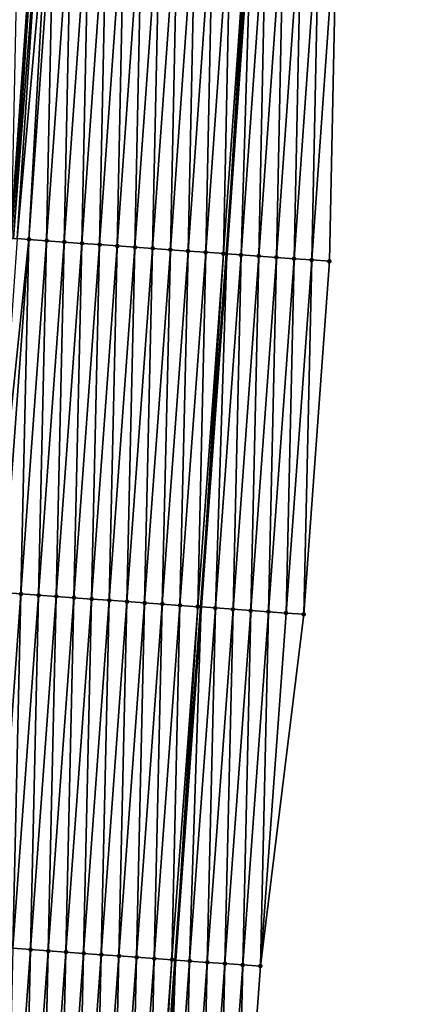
# Model space of a CAD drawing. Header units: feet. Extents: x 2017353 to 2024169, y 808050 to 818690.
# Tile 56 of 256: x 2023463 to 2023485, y 809881 to 809936. Entities that reach past the tile are written whole.
import ezdxf

# ---------------------------------------------------------------- set-up
doc = ezdxf.new("R2010")
doc.units = ezdxf.units.FT
doc.header["$MEASUREMENT"] = 0
for name, color, linetype, lineweight in [('EP_Travel Lane', 172, 'Continuous', 53), ('SB-Road Shots', 141, 'Continuous', 100), ('SB-Road X-Section', 40, 'Continuous', 13), ('STRIPING', 60, 'Continuous', 53)]:
    doc.layers.add(name, color=color, linetype=linetype, lineweight=lineweight)
doc.layers.add('I-77-MM15-17_SB-Surface-BORDER', color=7, linetype='Continuous')
doc.layers.add('I-77-MM15-17_SB-Surface-TIN', color=7, linetype='Continuous')

msp = doc.modelspace()

# ---------------------------------------------------------------- linework, layer by layer
at = {"layer": 'EP_Travel Lane'}
msp.add_polyline3d([(2023463.558, 809763.662, 273.094), (2023465.009, 809783.606, 273.434), (2023466.459, 809803.55, 273.799), (2023467.909, 809823.495, 274.151), (2023469.359, 809843.438, 274.523), (2023470.809, 809863.382, 274.905), (2023472.259, 809883.326, 275.298), (2023473.709, 809903.269, 275.702), (2023475.16, 809923.211, 276.156), (2023476.57, 809943.234, 276.621), (2023477.878, 809963.186, 277.094), (2023479.185, 809983.137, 277.576), (2023480.492, 810003.09, 278.01)], dxfattribs=at)
at = {"layer": 'I-77-MM15-17_SB-Surface-BORDER', "color": 3, "linetype": 'Continuous', "lineweight": -3}
msp.add_polyline3d([(2023485.345, 810002.771, 277.862), (2023484.021, 809982.82, 277.414), (2023483.694, 809962.804, 276.903), (2023481.373, 809942.919, 276.463), (2023480.952, 809922.793, 275.995), (2023479.502, 809902.851, 275.537), (2023477.055, 809882.98, 275.128), (2023475.605, 809863.037, 274.729), (2023474.154, 809843.094, 274.313), (2023472.704, 809823.15, 273.946), (2023470.257, 809803.277, 273.624), (2023468.806, 809783.333, 273.254), (2023467.356, 809763.389, 272.9)], dxfattribs=at)
at = {"layer": 'I-77-MM15-17_SB-Surface-TIN', "color": 128, "linetype": 'Continuous', "lineweight": -3}
for points in [[(2023463.412, 809944.105, 276.696), (2023462.999, 809924.093, 276.276), (2023464.409, 809944.039, 276.72)], [(2023463.122, 809924.084, 276.278), (2023464.409, 809944.039, 276.72), (2023462.999, 809924.093, 276.276)], [(2023463.122, 809924.084, 276.278), (2023464.644, 809944.023, 276.723), (2023464.409, 809944.039, 276.72)], [(2023463.122, 809924.084, 276.278), (2023463.326, 809924.07, 276.279), (2023464.644, 809944.023, 276.723)], [(2023463.326, 809924.07, 276.279), (2023465.105, 809943.992, 276.726), (2023464.644, 809944.023, 276.723)], [(2023463.326, 809924.07, 276.279), (2023463.997, 809924.021, 276.277), (2023465.105, 809943.992, 276.726)], [(2023463.997, 809924.021, 276.277), (2023465.407, 809943.972, 276.725), (2023465.105, 809943.992, 276.726)], [(2023463.997, 809924.021, 276.277), (2023464.994, 809923.948, 276.271), (2023465.407, 809943.972, 276.725)], [(2023464.994, 809923.948, 276.271), (2023466.405, 809943.906, 276.721), (2023465.407, 809943.972, 276.725)], [(2023464.994, 809923.948, 276.271), (2023465.991, 809923.876, 276.261), (2023466.405, 809943.906, 276.721)], [(2023465.991, 809923.876, 276.261), (2023467.403, 809943.84, 276.714), (2023466.405, 809943.906, 276.721)], [(2023465.991, 809923.876, 276.261), (2023466.989, 809923.804, 276.25), (2023467.403, 809943.84, 276.714)], [(2023466.989, 809923.804, 276.25), (2023468.401, 809943.774, 276.702), (2023467.403, 809943.84, 276.714)], [(2023466.989, 809923.804, 276.25), (2023467.986, 809923.731, 276.24), (2023468.401, 809943.774, 276.702)], [(2023467.986, 809923.731, 276.24), (2023469.399, 809943.708, 276.695), (2023468.401, 809943.774, 276.702)], [(2023467.986, 809923.731, 276.24), (2023468.983, 809923.659, 276.233), (2023469.399, 809943.708, 276.695)], [(2023468.983, 809923.659, 276.233), (2023470.396, 809943.642, 276.689), (2023469.399, 809943.708, 276.695)], [(2023468.983, 809923.659, 276.233), (2023469.981, 809923.587, 276.219), (2023470.396, 809943.642, 276.689)], [(2023469.981, 809923.587, 276.219), (2023471.394, 809943.576, 276.676), (2023470.396, 809943.642, 276.689)], [(2023469.981, 809923.587, 276.219), (2023470.978, 809923.514, 276.205), (2023471.394, 809943.576, 276.676)], [(2023470.978, 809923.514, 276.205), (2023472.392, 809943.51, 276.664), (2023471.394, 809943.576, 276.676)], [(2023470.978, 809923.514, 276.205), (2023471.976, 809923.442, 276.197), (2023472.392, 809943.51, 276.664)], [(2023471.976, 809923.442, 276.197), (2023473.39, 809943.444, 276.652), (2023472.392, 809943.51, 276.664)], [(2023471.976, 809923.442, 276.197), (2023472.973, 809923.37, 276.187), (2023473.39, 809943.444, 276.652)], [(2023472.973, 809923.37, 276.187), (2023474.388, 809943.378, 276.642), (2023473.39, 809943.444, 276.652)], [(2023472.973, 809923.37, 276.187), (2023473.97, 809923.297, 276.174), (2023474.388, 809943.378, 276.642)], [(2023473.97, 809923.297, 276.174), (2023475.385, 809943.312, 276.635), (2023474.388, 809943.378, 276.642)], [(2023473.97, 809923.297, 276.174), (2023474.968, 809923.225, 276.163), (2023475.385, 809943.312, 276.635)], [(2023474.968, 809923.225, 276.163), (2023476.383, 809943.246, 276.627), (2023475.385, 809943.312, 276.635)], [(2023474.968, 809923.225, 276.163), (2023475.16, 809923.211, 276.156), (2023476.383, 809943.246, 276.627)], [(2023476.383, 809943.246, 276.627), (2023475.16, 809923.211, 276.156), (2023476.57, 809943.234, 276.621)], [(2023475.965, 809923.153, 276.127), (2023476.57, 809943.234, 276.621), (2023475.16, 809923.211, 276.156)], [(2023475.965, 809923.153, 276.127), (2023477.381, 809943.181, 276.595), (2023476.57, 809943.234, 276.621)], [(2023475.965, 809923.153, 276.127), (2023476.963, 809923.081, 276.09), (2023477.381, 809943.181, 276.595)], [(2023476.963, 809923.081, 276.09), (2023478.379, 809943.115, 276.562), (2023477.381, 809943.181, 276.595)], [(2023476.963, 809923.081, 276.09), (2023477.96, 809923.009, 276.076), (2023478.379, 809943.115, 276.562)], [(2023477.96, 809923.009, 276.076), (2023479.377, 809943.05, 276.536), (2023478.379, 809943.115, 276.562)], [(2023477.96, 809923.009, 276.076), (2023478.957, 809922.937, 276.046), (2023479.377, 809943.05, 276.536)], [(2023478.957, 809922.937, 276.046), (2023480.375, 809942.984, 276.498), (2023479.377, 809943.05, 276.536)], [(2023478.957, 809922.937, 276.046), (2023479.955, 809922.865, 276.021), (2023480.375, 809942.984, 276.498)], [(2023479.955, 809922.865, 276.021), (2023481.373, 809942.919, 276.463), (2023480.375, 809942.984, 276.498)], [(2023479.955, 809922.865, 276.021), (2023480.952, 809922.793, 275.995), (2023481.373, 809942.919, 276.463)], [(2023461.926, 809904.123, 275.844), (2023463.997, 809924.021, 276.277), (2023463.326, 809924.07, 276.279)], [(2023461.926, 809904.123, 275.844), (2023462.547, 809904.078, 275.842), (2023463.997, 809924.021, 276.277)], [(2023462.547, 809904.078, 275.842), (2023463.544, 809904.006, 275.834), (2023463.997, 809924.021, 276.277)], [(2023463.544, 809904.006, 275.834), (2023464.994, 809923.948, 276.271), (2023463.997, 809924.021, 276.277)], [(2023463.544, 809904.006, 275.834), (2023464.541, 809903.933, 275.819), (2023464.994, 809923.948, 276.271)], [(2023464.541, 809903.933, 275.819), (2023465.991, 809923.876, 276.261), (2023464.994, 809923.948, 276.271)], [(2023464.541, 809903.933, 275.819), (2023465.539, 809903.861, 275.806), (2023465.991, 809923.876, 276.261)], [(2023465.539, 809903.861, 275.806), (2023466.989, 809923.804, 276.25), (2023465.991, 809923.876, 276.261)], [(2023465.539, 809903.861, 275.806), (2023466.536, 809903.789, 275.805), (2023466.989, 809923.804, 276.25)], [(2023466.536, 809903.789, 275.805), (2023467.986, 809923.731, 276.24), (2023466.989, 809923.804, 276.25)], [(2023466.536, 809903.789, 275.805), (2023467.533, 809903.716, 275.796), (2023467.986, 809923.731, 276.24)], [(2023467.533, 809903.716, 275.796), (2023468.983, 809923.659, 276.233), (2023467.986, 809923.731, 276.24)], [(2023467.533, 809903.716, 275.796), (2023468.531, 809903.644, 275.782), (2023468.983, 809923.659, 276.233)], [(2023468.531, 809903.644, 275.782), (2023469.981, 809923.587, 276.219), (2023468.983, 809923.659, 276.233)], [(2023468.531, 809903.644, 275.782), (2023469.528, 809903.572, 275.769), (2023469.981, 809923.587, 276.219)], [(2023469.528, 809903.572, 275.769), (2023470.978, 809923.514, 276.205), (2023469.981, 809923.587, 276.219)], [(2023469.528, 809903.572, 275.769), (2023470.526, 809903.499, 275.755), (2023470.978, 809923.514, 276.205)], [(2023470.526, 809903.499, 275.755), (2023471.976, 809923.442, 276.197), (2023470.978, 809923.514, 276.205)], [(2023470.526, 809903.499, 275.755), (2023471.523, 809903.427, 275.74), (2023471.976, 809923.442, 276.197)], [(2023471.523, 809903.427, 275.74), (2023472.973, 809923.37, 276.187), (2023471.976, 809923.442, 276.197)], [(2023471.523, 809903.427, 275.74), (2023472.52, 809903.355, 275.72), (2023472.973, 809923.37, 276.187)], [(2023472.52, 809903.355, 275.72), (2023473.97, 809923.297, 276.174), (2023472.973, 809923.37, 276.187)], [(2023472.52, 809903.355, 275.72), (2023473.518, 809903.283, 275.71), (2023473.97, 809923.297, 276.174)], [(2023473.518, 809903.283, 275.71), (2023474.968, 809923.225, 276.163), (2023473.97, 809923.297, 276.174)], [(2023473.518, 809903.283, 275.71), (2023473.709, 809903.269, 275.702), (2023474.968, 809923.225, 276.163)], [(2023474.968, 809923.225, 276.163), (2023473.709, 809903.269, 275.702), (2023475.16, 809923.211, 276.156)], [(2023474.515, 809903.211, 275.671), (2023475.16, 809923.211, 276.156), (2023473.709, 809903.269, 275.702)], [(2023474.515, 809903.211, 275.671), (2023475.965, 809923.153, 276.127), (2023475.16, 809923.211, 276.156)], [(2023474.515, 809903.211, 275.671), (2023475.513, 809903.139, 275.628), (2023475.965, 809923.153, 276.127)], [(2023475.513, 809903.139, 275.628), (2023476.963, 809923.081, 276.09), (2023475.965, 809923.153, 276.127)], [(2023475.513, 809903.139, 275.628), (2023476.51, 809903.067, 275.612), (2023476.963, 809923.081, 276.09)], [(2023476.51, 809903.067, 275.612), (2023477.96, 809923.009, 276.076), (2023476.963, 809923.081, 276.09)], [(2023476.51, 809903.067, 275.612), (2023477.507, 809902.995, 275.583), (2023477.96, 809923.009, 276.076)], [(2023477.507, 809902.995, 275.583), (2023478.957, 809922.937, 276.046), (2023477.96, 809923.009, 276.076)], [(2023477.507, 809902.995, 275.583), (2023478.505, 809902.923, 275.561), (2023478.957, 809922.937, 276.046)], [(2023478.505, 809902.923, 275.561), (2023479.955, 809922.865, 276.021), (2023478.957, 809922.937, 276.046)], [(2023478.505, 809902.923, 275.561), (2023479.502, 809902.851, 275.537), (2023479.955, 809922.865, 276.021)], [(2023479.502, 809902.851, 275.537), (2023480.952, 809922.793, 275.995), (2023479.955, 809922.865, 276.021)], [(2023462.094, 809884.061, 275.489), (2023463.544, 809904.006, 275.834), (2023462.547, 809904.078, 275.842)], [(2023462.094, 809884.061, 275.489), (2023463.091, 809883.989, 275.47), (2023463.544, 809904.006, 275.834)], [(2023463.091, 809883.989, 275.47), (2023464.541, 809903.933, 275.819), (2023463.544, 809904.006, 275.834)], [(2023463.091, 809883.989, 275.47), (2023464.088, 809883.917, 275.453), (2023464.541, 809903.933, 275.819)], [(2023464.088, 809883.917, 275.453), (2023465.539, 809903.861, 275.806), (2023464.541, 809903.933, 275.819)], [(2023464.088, 809883.917, 275.453), (2023465.086, 809883.845, 275.441), (2023465.539, 809903.861, 275.806)], [(2023465.086, 809883.845, 275.441), (2023466.536, 809903.789, 275.805), (2023465.539, 809903.861, 275.806)], [(2023465.086, 809883.845, 275.441), (2023466.083, 809883.772, 275.427), (2023466.536, 809903.789, 275.805)], [(2023466.083, 809883.772, 275.427), (2023467.533, 809903.716, 275.796), (2023466.536, 809903.789, 275.805)], [(2023466.083, 809883.772, 275.427), (2023467.081, 809883.7, 275.411), (2023467.533, 809903.716, 275.796)], [(2023467.081, 809883.7, 275.411), (2023468.531, 809903.644, 275.782), (2023467.533, 809903.716, 275.796)], [(2023467.081, 809883.7, 275.411), (2023468.078, 809883.628, 275.39), (2023468.531, 809903.644, 275.782)], [(2023468.078, 809883.628, 275.39), (2023469.528, 809903.572, 275.769), (2023468.531, 809903.644, 275.782)], [(2023468.078, 809883.628, 275.39), (2023469.075, 809883.556, 275.372), (2023469.528, 809903.572, 275.769)], [(2023469.075, 809883.556, 275.372), (2023470.526, 809903.499, 275.755), (2023469.528, 809903.572, 275.769)], [(2023469.075, 809883.556, 275.372), (2023470.073, 809883.484, 275.352), (2023470.526, 809903.499, 275.755)], [(2023470.073, 809883.484, 275.352), (2023471.523, 809903.427, 275.74), (2023470.526, 809903.499, 275.755)], [(2023470.073, 809883.484, 275.352), (2023471.07, 809883.412, 275.329), (2023471.523, 809903.427, 275.74)], [(2023471.07, 809883.412, 275.329), (2023472.52, 809903.355, 275.72), (2023471.523, 809903.427, 275.74)], [(2023471.07, 809883.412, 275.329), (2023472.068, 809883.339, 275.306), (2023472.52, 809903.355, 275.72)], [(2023472.068, 809883.339, 275.306), (2023473.518, 809903.283, 275.71), (2023472.52, 809903.355, 275.72)], [(2023472.068, 809883.339, 275.306), (2023472.259, 809883.326, 275.298), (2023473.518, 809903.283, 275.71)], [(2023473.518, 809903.283, 275.71), (2023472.259, 809883.326, 275.298), (2023473.709, 809903.269, 275.702)], [(2023473.065, 809883.268, 275.267), (2023473.709, 809903.269, 275.702), (2023472.259, 809883.326, 275.298)], [(2023473.065, 809883.268, 275.267), (2023474.515, 809903.211, 275.671), (2023473.709, 809903.269, 275.702)], [(2023473.065, 809883.268, 275.267), (2023474.062, 809883.196, 275.211), (2023474.515, 809903.211, 275.671)], [(2023474.062, 809883.196, 275.211), (2023475.513, 809903.139, 275.628), (2023474.515, 809903.211, 275.671)], [(2023474.062, 809883.196, 275.211), (2023475.06, 809883.124, 275.193), (2023475.513, 809903.139, 275.628)], [(2023475.06, 809883.124, 275.193), (2023476.51, 809903.067, 275.612), (2023475.513, 809903.139, 275.628)], [(2023475.06, 809883.124, 275.193), (2023476.057, 809883.052, 275.162), (2023476.51, 809903.067, 275.612)], [(2023476.057, 809883.052, 275.162), (2023477.507, 809902.995, 275.583), (2023476.51, 809903.067, 275.612)], [(2023476.057, 809883.052, 275.162), (2023477.055, 809882.98, 275.128), (2023477.507, 809902.995, 275.583)], [(2023477.055, 809882.98, 275.128), (2023478.505, 809902.923, 275.561), (2023477.507, 809902.995, 275.583)], [(2023477.055, 809882.98, 275.128), (2023479.502, 809902.851, 275.537), (2023478.505, 809902.923, 275.561)], [(2023462.638, 809863.973, 275.061), (2023464.088, 809883.917, 275.453), (2023463.091, 809883.989, 275.47)], [(2023462.638, 809863.973, 275.061), (2023463.636, 809863.901, 275.043), (2023464.088, 809883.917, 275.453)], [(2023463.636, 809863.901, 275.043), (2023465.086, 809883.845, 275.441), (2023464.088, 809883.917, 275.453)], [(2023463.636, 809863.901, 275.043), (2023464.633, 809863.829, 275.027), (2023465.086, 809883.845, 275.441)], [(2023464.633, 809863.829, 275.027), (2023466.083, 809883.772, 275.427), (2023465.086, 809883.845, 275.441)], [(2023464.633, 809863.829, 275.027), (2023465.631, 809863.757, 275.005), (2023466.083, 809883.772, 275.427)], [(2023465.631, 809863.757, 275.005), (2023467.081, 809883.7, 275.411), (2023466.083, 809883.772, 275.427)], [(2023465.631, 809863.757, 275.005), (2023466.628, 809863.685, 274.985), (2023467.081, 809883.7, 275.411)], [(2023466.628, 809863.685, 274.985), (2023468.078, 809883.628, 275.39), (2023467.081, 809883.7, 275.411)], [(2023466.628, 809863.685, 274.985), (2023467.625, 809863.613, 274.965), (2023468.078, 809883.628, 275.39)], [(2023467.625, 809863.613, 274.965), (2023469.075, 809883.556, 275.372), (2023468.078, 809883.628, 275.39)], [(2023467.625, 809863.613, 274.965), (2023468.623, 809863.54, 274.944), (2023469.075, 809883.556, 275.372)], [(2023468.623, 809863.54, 274.944), (2023470.073, 809883.484, 275.352), (2023469.075, 809883.556, 275.372)], [(2023468.623, 809863.54, 274.944), (2023469.62, 809863.468, 274.925), (2023470.073, 809883.484, 275.352)], [(2023469.62, 809863.468, 274.925), (2023471.07, 809883.412, 275.329), (2023470.073, 809883.484, 275.352)], [(2023469.62, 809863.468, 274.925), (2023470.617, 809863.396, 274.914), (2023471.07, 809883.412, 275.329)], [(2023470.617, 809863.396, 274.914), (2023472.068, 809883.339, 275.306), (2023471.07, 809883.412, 275.329)], [(2023470.617, 809863.396, 274.914), (2023470.809, 809863.382, 274.905), (2023472.068, 809883.339, 275.306)], [(2023472.068, 809883.339, 275.306), (2023470.809, 809863.382, 274.905), (2023472.259, 809883.326, 275.298)], [(2023471.615, 809863.324, 274.87), (2023472.259, 809883.326, 275.298), (2023470.809, 809863.382, 274.905)], [(2023471.615, 809863.324, 274.87), (2023473.065, 809883.268, 275.267), (2023472.259, 809883.326, 275.298)], [(2023471.615, 809863.324, 274.87), (2023472.612, 809863.253, 274.819), (2023473.065, 809883.268, 275.267)], [(2023472.612, 809863.253, 274.819), (2023474.062, 809883.196, 275.211), (2023473.065, 809883.268, 275.267)], [(2023472.612, 809863.253, 274.819), (2023473.61, 809863.18, 274.797), (2023474.062, 809883.196, 275.211)], [(2023473.61, 809863.18, 274.797), (2023475.06, 809883.124, 275.193), (2023474.062, 809883.196, 275.211)], [(2023473.61, 809863.18, 274.797), (2023474.607, 809863.109, 274.763), (2023475.06, 809883.124, 275.193)], [(2023474.607, 809863.109, 274.763), (2023476.057, 809883.052, 275.162), (2023475.06, 809883.124, 275.193)], [(2023474.607, 809863.109, 274.763), (2023475.605, 809863.037, 274.729), (2023476.057, 809883.052, 275.162)], [(2023475.605, 809863.037, 274.729), (2023477.055, 809882.98, 275.128), (2023476.057, 809883.052, 275.162)]]:
    msp.add_3dface(points, dxfattribs=at)
at = {"layer": 'SB-Road Shots', "lineweight": 100}
for p in [(2023463.997, 809924.021, 276.277), (2023464.994, 809923.948, 276.271), (2023465.991, 809923.876, 276.261), (2023466.989, 809923.804, 276.25), (2023467.986, 809923.731, 276.24), (2023468.983, 809923.659, 276.233), (2023469.981, 809923.587, 276.219), (2023470.978, 809923.514, 276.205), (2023471.976, 809923.442, 276.197), (2023472.973, 809923.37, 276.187), (2023473.97, 809923.297, 276.174), (2023474.968, 809923.225, 276.163), (2023475.965, 809923.153, 276.127), (2023476.963, 809923.081, 276.09), (2023477.96, 809923.009, 276.076), (2023478.957, 809922.937, 276.046), (2023479.955, 809922.865, 276.021), (2023480.952, 809922.793, 275.995), (2023463.544, 809904.006, 275.834), (2023464.541, 809903.933, 275.819), (2023465.539, 809903.861, 275.806), (2023466.536, 809903.789, 275.805), (2023467.533, 809903.716, 275.796), (2023468.531, 809903.644, 275.782), (2023469.528, 809903.572, 275.769), (2023470.526, 809903.499, 275.755), (2023471.523, 809903.427, 275.74), (2023472.52, 809903.355, 275.72), (2023473.518, 809903.283, 275.71), (2023474.515, 809903.211, 275.671), (2023475.513, 809903.139, 275.628), (2023476.51, 809903.067, 275.612), (2023477.507, 809902.995, 275.583), (2023478.505, 809902.923, 275.561), (2023479.502, 809902.851, 275.537), (2023464.088, 809883.917, 275.453), (2023465.086, 809883.845, 275.441), (2023466.083, 809883.772, 275.427), (2023467.081, 809883.7, 275.411), (2023468.078, 809883.628, 275.39), (2023469.075, 809883.556, 275.372), (2023470.073, 809883.484, 275.352), (2023471.07, 809883.412, 275.329), (2023472.068, 809883.339, 275.306), (2023473.065, 809883.268, 275.267), (2023474.062, 809883.196, 275.211), (2023475.06, 809883.124, 275.193), (2023476.057, 809883.052, 275.162), (2023477.055, 809882.98, 275.128)]:
    msp.add_point(p, dxfattribs=at)
at = {"layer": 'SB-Road X-Section', "extrusion": (0.072509, 0.997204, 0.018072), "flags": 128}
for points, elevation in [([(-1959416.631, -16974.42), (-1959415.631, -16974.395), (-1959414.631, -16974.369), (-1959413.631, -16974.34), (-1959412.631, -16974.326), (-1959411.631, -16974.289), (-1959410.631, -16974.253), (-1959409.631, -16974.242), (-1959408.631, -16974.229), (-1959407.631, -16974.219), (-1959406.631, -16974.211), (-1959405.631, -16974.197), (-1959404.631, -16974.182), (-1959403.631, -16974.175), (-1959402.631, -16974.165), (-1959401.631, -16974.155), (-1959400.631, -16974.145), (-1959399.631, -16974.138), (-1959398.958, -16974.137), (-1959398.753, -16974.138), (-1959398.631, -16974.14), (-1959397.631, -16974.166), (-1959396.631, -16974.189), (-1959395.631, -16974.218), (-1959394.631, -16974.242), (-1959393.631, -16974.263), (-1959392.631, -16974.282), (-1959391.631, -16974.3), (-1959390.631, -16974.323), (-1959389.631, -16974.344), (-1959388.631, -16974.369), (-1959387.631, -16974.394), (-1959386.631, -16974.422), (-1959385.631, -16974.445), (-1959384.631, -16974.463), (-1959383.631, -16974.481), (-1959382.631, -16974.497), (-1959381.631, -16974.513), (-1959380.631, -16974.528), (-1959379.631, -16974.548), (-1959378.631, -16974.566), (-1959377.631, -16974.583), (-1959376.631, -16974.603), (-1959375.631, -16974.622), (-1959374.631, -16974.648), (-1959373.631, -16974.668), (-1959372.994, -16974.679), (-1959372.631, -16974.697), (-1959371.631, -16974.742), (-1959370.631, -16974.777), (-1959369.631, -16974.818), (-1959368.631, -16974.852), (-1959367.631, -16974.874), (-1959366.631, -16974.9)], 954383.836), ([(-1959416.631, -16974.518), (-1959415.631, -16974.493), (-1959414.631, -16974.472), (-1959413.631, -16974.442), (-1959412.631, -16974.427), (-1959411.631, -16974.384), (-1959410.631, -16974.345), (-1959409.631, -16974.335), (-1959408.631, -16974.315), (-1959407.631, -16974.299), (-1959406.631, -16974.286), (-1959405.631, -16974.273), (-1959404.631, -16974.259), (-1959403.631, -16974.25), (-1959402.631, -16974.248), (-1959401.631, -16974.235), (-1959400.631, -16974.221), (-1959399.631, -16974.213), (-1959399.008, -16974.211), (-1959398.908, -16974.211), (-1959398.631, -16974.215), (-1959397.631, -16974.229), (-1959396.631, -16974.254), (-1959395.631, -16974.284), (-1959394.631, -16974.307), (-1959393.631, -16974.33), (-1959392.631, -16974.351), (-1959391.631, -16974.368), (-1959390.631, -16974.391), (-1959389.631, -16974.415), (-1959388.631, -16974.439), (-1959387.631, -16974.463), (-1959386.836, -16974.489), (-1959386.631, -16974.498), (-1959385.631, -16974.518), (-1959384.631, -16974.533), (-1959383.631, -16974.55), (-1959382.631, -16974.563), (-1959381.631, -16974.574), (-1959380.631, -16974.586), (-1959379.631, -16974.607), (-1959378.631, -16974.619), (-1959377.631, -16974.632), (-1959376.631, -16974.65), (-1959375.631, -16974.67), (-1959374.631, -16974.692), (-1959373.631, -16974.708), (-1959372.631, -16974.746), (-1959371.631, -16974.783), (-1959370.631, -16974.821), (-1959369.631, -16974.862), (-1959368.631, -16974.898), (-1959367.631, -16974.917), (-1959366.631, -16974.946), (-1959366.242, -16974.959)], 954363.836), ([(-1959415.631, -16974.565), (-1959414.631, -16974.531), (-1959413.631, -16974.501), (-1959412.631, -16974.483), (-1959411.631, -16974.426), (-1959410.631, -16974.388), (-1959409.631, -16974.365), (-1959408.631, -16974.341), (-1959407.631, -16974.321), (-1959406.631, -16974.303), (-1959405.631, -16974.282), (-1959404.631, -16974.266), (-1959403.631, -16974.253), (-1959402.631, -16974.24), (-1959401.631, -16974.223), (-1959400.631, -16974.205), (-1959399.631, -16974.193), (-1959399.014, -16974.185), (-1959398.951, -16974.186), (-1959398.631, -16974.197), (-1959398.609, -16974.199), (-1959397.631, -16974.229), (-1959396.631, -16974.255), (-1959395.631, -16974.286), (-1959394.631, -16974.313), (-1959393.631, -16974.338), (-1959392.631, -16974.361), (-1959391.631, -16974.382), (-1959390.631, -16974.408), (-1959389.631, -16974.43), (-1959388.631, -16974.456), (-1959387.631, -16974.484), (-1959386.631, -16974.514), (-1959385.631, -16974.534), (-1959384.631, -16974.556), (-1959383.631, -16974.57), (-1959382.631, -16974.583), (-1959381.631, -16974.597), (-1959380.631, -16974.611), (-1959379.631, -16974.63), (-1959378.631, -16974.644), (-1959377.631, -16974.66), (-1959376.631, -16974.678), (-1959375.631, -16974.698), (-1959374.631, -16974.719), (-1959373.631, -16974.74), (-1959372.631, -16974.789), (-1959371.631, -16974.841), (-1959370.631, -16974.89), (-1959369.631, -16974.94), (-1959368.631, -16974.98), (-1959367.631, -16975.011), (-1959366.631, -16975.048), (-1959366.259, -16975.062)], 954343.836)]:
    msp.add_lwpolyline(points, dxfattribs=dict(at, elevation=elevation))
at = {"layer": 'STRIPING'}
msp.add_polyline3d([(2023451.398, 809764.541, 273.343), (2023452.848, 809784.486, 273.667), (2023454.298, 809804.43, 274.023), (2023455.748, 809824.375, 274.375), (2023457.199, 809844.319, 274.742), (2023458.649, 809864.263, 275.106), (2023460.099, 809884.206, 275.496), (2023461.549, 809904.151, 275.839), (2023462.999, 809924.093, 276.276), (2023464.409, 809944.039, 276.72), (2023465.734, 809963.99, 277.156), (2023467.058, 809983.941, 277.619), (2023468.382, 810003.892, 278.064)], dxfattribs=at)

doc.saveas('drawing.dxf')
